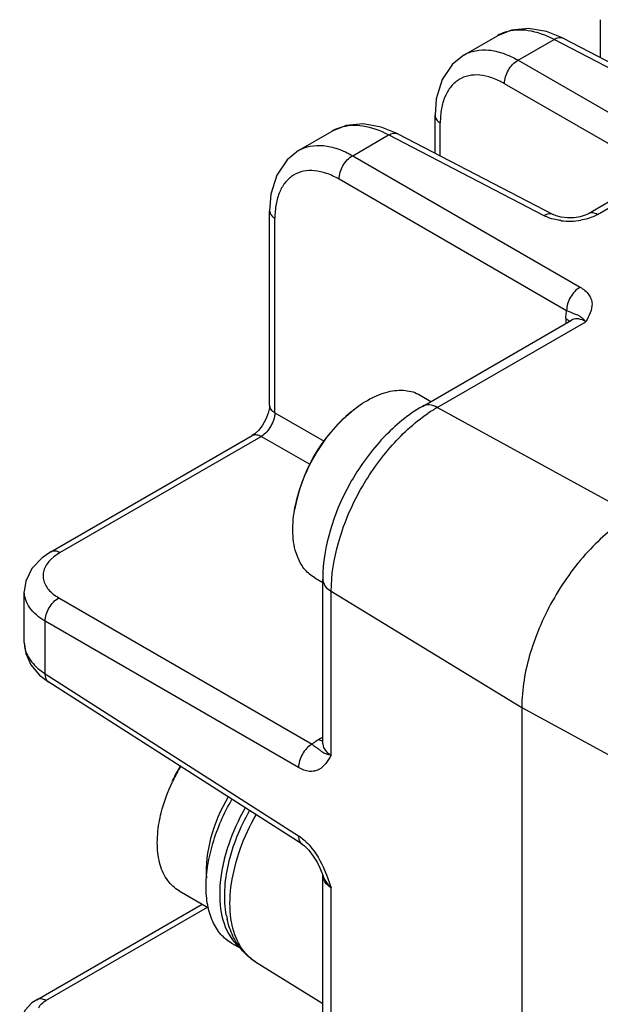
# Model space of a CAD drawing. Header units: inches. Extents: x 0 to 34, y 0 to 22.
# Tile 20 of 40: x 4.9 to 5.5, y 16.9 to 17.9. Entities that reach past the tile are written whole.
import ezdxf

# ---------------------------------------------------------------- set-up
doc = ezdxf.new("R2010")
doc.units = ezdxf.units.IN
doc.header["$LTSCALE"] = 1.87
doc.header["$MEASUREMENT"] = 0
doc.layers.get('0').update_dxf_attribs({"linetype": 'CONTINUOUS'})

msp = doc.modelspace()

# ---------------------------------------------------------------- linework, layer by layer
at = {"color": 7, "linetype": 'CONTINUOUS'}
for p, q in [((5.4871, 17.871), (5.4871, 17.9099)), ((5.3468, 17.8736), (5.3814, 17.8935)), ((5.4489, 17.8908), (5.4319, 17.8977)), ((5.4489, 17.8908), (5.6086, 17.808)), ((5.4026, 17.8683), (5.4395, 17.8896)), ((5.5992, 17.8068), (5.4395, 17.8896)), ((5.4026, 17.8683), (5.5542, 17.7808)), ((5.5402, 17.7567), (5.3887, 17.8442)), ((5.3173, 17.773), (5.3173, 17.8119)), ((5.2791, 17.7927), (5.2621, 17.7997)), ((5.3227, 17.7701), (5.3227, 17.804)), ((5.177, 17.7755), (5.2115, 17.7955)), ((5.2328, 17.7703), (5.2696, 17.7916)), ((5.4294, 17.7087), (5.2696, 17.7916)), ((5.2791, 17.7927), (5.4388, 17.7099)), ((5.2328, 17.7703), (5.4664, 17.6353)), ((5.544, 17.7506), (5.4748, 17.7107)), ((5.4843, 17.71), (5.5534, 17.7499)), ((5.4525, 17.6112), (5.2188, 17.7462)), ((5.1474, 17.5141), (5.1474, 17.7138)), ((5.1528, 17.5063), (5.1528, 17.706)), ((5.3044, 17.513), (5.4576, 17.6015)), ((5.3196, 17.5118), (5.4722, 17.5999)), ((5.4518, 17.6031), (5.4518, 17.5981)), ((5.302, 17.5245), (5.3131, 17.5181)), ((5.1528, 17.5063), (5.2034, 17.4771)), ((5.5206, 17.4018), (5.3196, 17.5118)), ((5.1362, 17.4887), (5.1322, 17.4849)), ((4.9226, 17.3635), (5.1294, 17.483)), ((4.932, 17.3628), (5.1389, 17.4822)), ((5.1322, 17.4849), (5.1294, 17.483)), ((5.189, 17.4533), (5.1389, 17.4822)), ((4.9259, 17.3586), (4.9228, 17.3559)), ((5.1937, 17.337), (5.202, 17.3322)), ((5.202, 17.1667), (5.202, 17.3356)), ((4.8954, 17.2706), (4.8954, 17.3227)), ((4.931, 17.3164), (5.191, 17.1662)), ((5.2107, 17.1549), (5.2107, 17.3231)), ((5.2107, 17.3231), (5.4064, 17.204)), ((4.917, 17.2385), (4.917, 17.2923)), ((5.1771, 17.1421), (4.917, 17.2923)), ((4.9111, 17.2371), (4.9207, 17.2297)), ((4.917, 17.2385), (5.1771, 17.0722)), ((5.1808, 17.0634), (4.9207, 17.2297)), ((5.4064, 17.204), (5.4064, 16.5894)), ((5.4064, 17.204), (5.9079, 16.9293)), ((5.202, 17.1735), (5.1977, 17.171)), ((5.202, 17.1667), (5.2019, 17.166)), ((5.202, 17.1667), (5.2023, 17.1642)), ((5.202, 17.0321), (5.202, 17.0319)), ((5.202, 16.721), (5.202, 17.0318)), ((5.2054, 17.0331), (5.2107, 17.0186)), ((5.0545, 17.0156), (5.0845, 16.9983)), ((5.2107, 16.7085), (5.2107, 17.0186)), ((4.9082, 16.9039), (5.0781, 17.002)), ((4.9177, 16.9031), (5.0835, 16.9989)), ((5.1185, 16.956), (5.1087, 16.9616)), ((5.1329, 16.9429), (5.202, 16.8999))]:
    msp.add_line(p, q, dxfattribs=at)
for points in [[(5.4319, 17.8977), (5.4132, 17.901), (5.3959, 17.8993), (5.3813, 17.8935)], [(5.3468, 17.8736), (5.3351, 17.8642), (5.3245, 17.8484), (5.3186, 17.8288), (5.3173, 17.8118)], [(5.2621, 17.7997), (5.2434, 17.8029), (5.2261, 17.8013), (5.2115, 17.7954)], [(5.177, 17.7755), (5.1653, 17.7662), (5.1547, 17.7504), (5.1488, 17.7308), (5.1474, 17.7138)], [(5.4748, 17.7107), (5.4716, 17.7092), (5.4664, 17.7076), (5.4601, 17.7066), (5.4533, 17.7065), (5.4469, 17.7073), (5.4418, 17.7087), (5.4388, 17.7099)], [(5.4583, 17.6019), (5.4584, 17.6021), (5.4576, 17.6015)], [(5.1474, 17.5141), (5.1472, 17.5113), (5.146, 17.5059), (5.1436, 17.4998), (5.1402, 17.4938), (5.1362, 17.4887)], [(4.9226, 17.3635), (4.9137, 17.3575), (4.9031, 17.3464), (4.8969, 17.3334), (4.8954, 17.3228)], [(4.8954, 17.2707), (4.897, 17.2593), (4.9023, 17.2477), (4.9111, 17.2371)], [(5.1808, 17.0634), (5.1831, 17.0618), (5.1877, 17.0573), (5.1923, 17.0514), (5.1961, 17.0451), (5.199, 17.0393), (5.2012, 17.034), (5.202, 17.0322)], [(4.9082, 16.9039), (4.9033, 16.9006), (4.8962, 16.8933), (4.8919, 16.8848), (4.8907, 16.8761), (4.8924, 16.8676), (4.895, 16.8625)]]:
    msp.add_lwpolyline(points, dxfattribs=at)
for centre, radius, start, end in [((5.4554, 17.7718), 0.0688, 262.8502, 279.724), ((5.4624, 17.5932), 0.00955, 115.3808, 119.987), ((5.3392, 17.378), 0.1686, 129.8061, 170.1392), ((5.3982, 17.3761), 0.1568, 120.076, 124.2789), ((5.2001, 17.0566), 0.1687, 148.9832, 154.5142), ((5.2163, 17.0472), 0.1869, 149.0847, 154.068), ((5.1989, 17.0571), 0.1674, 154.5193, 155.0283), ((5.2139, 17.0484), 0.1842, 154.0747, 154.5191), ((5.1442, 17.024), 0.0584, 46.1551, 47.5275), ((5.0546, 16.973), 0.1624, 21.7327, 21.9354), ((5.1965, 17.0076), 0.095, 190.6121, 192.8604), ((5.1472, 16.9941), 0.0475, 217.1738, 225.8032), ((5.1449, 16.9918), 0.0443, 225.8595, 232.2893), ((5.1653, 16.994), 0.0606, 221.1419, 223.5992), ((5.1564, 16.9807), 0.0445, 230.2252, 238.1431)]:
    msp.add_arc(centre, radius, start, end, dxfattribs=at)
for points in [[(5.3895, 17.8971), (5.3866, 17.8962), (5.3839, 17.895), (5.3813, 17.8935)], [(5.2196, 17.799), (5.2168, 17.7981), (5.2141, 17.7969), (5.2115, 17.7955)], [(5.4518, 17.6031), (5.453, 17.6023), (5.4542, 17.6014), (5.4552, 17.6002)], [(4.8954, 17.2707), (4.8954, 17.2687), (4.8956, 17.2668), (4.896, 17.2649)], [(5.2019, 17.1694), (5.2004, 17.1697), (5.199, 17.1702), (5.1977, 17.171)], [(5.1197, 16.9541), (5.117, 16.9572), (5.1146, 16.9605), (5.1125, 16.9641)], [(5.1329, 16.9429), (5.1287, 16.9455), (5.1248, 16.9487), (5.1214, 16.9522)]]:
    msp.add_open_spline(points, degree=3, dxfattribs=at)
for points, knots in [([(5.4395, 17.8896), (5.4312, 17.8939), (5.4148, 17.9001), (5.397, 17.8995), (5.3895, 17.8971)], [0, 0, 0, 0, 0.541683, 1, 1, 1, 1]), ([(5.4395, 17.8896), (5.4409, 17.8905), (5.444, 17.8919), (5.4475, 17.8915), (5.4489, 17.8908)], [0, 0, 0, 0, 0.529378, 1, 1, 1, 1]), ([(5.3469, 17.8736), (5.3506, 17.8758), (5.359, 17.8788), (5.373, 17.8793), (5.388, 17.8757), (5.3977, 17.8711), (5.4026, 17.8683)], [0, 0, 0, 0, 0.218288, 0.451232, 0.710137, 1, 1, 1, 1]), ([(5.3887, 17.8442), (5.3886, 17.849), (5.3917, 17.8585), (5.3984, 17.866), (5.4026, 17.8683)], [0, 0, 0, 0, 0.499994, 1, 1, 1, 1]), ([(5.3887, 17.8442), (5.3845, 17.8466), (5.3763, 17.8505), (5.3638, 17.8535), (5.352, 17.853), (5.3415, 17.8489), (5.3331, 17.8414), (5.327, 17.831), (5.3234, 17.8182), (5.3227, 17.8089), (5.3227, 17.804)], [0, 0, 0, 0, 0.143507, 0.271302, 0.386075, 0.493822, 0.602694, 0.720444, 0.85225, 1, 1, 1, 1]), ([(5.3173, 17.8118), (5.3173, 17.8103), (5.3185, 17.807), (5.3212, 17.8049), (5.3227, 17.804)], [0, 0, 0, 0, 0.4701, 1, 1, 1, 1]), ([(5.2696, 17.7916), (5.2614, 17.7959), (5.245, 17.8021), (5.2271, 17.8014), (5.2196, 17.799)], [0, 0, 0, 0, 0.541683, 1, 1, 1, 1]), ([(5.2696, 17.7916), (5.2711, 17.7924), (5.2742, 17.7938), (5.2777, 17.7935), (5.2791, 17.7927)], [0, 0, 0, 0, 0.529378, 1, 1, 1, 1]), ([(5.1771, 17.7756), (5.1808, 17.7777), (5.1892, 17.7808), (5.2032, 17.7812), (5.2181, 17.7776), (5.2279, 17.7731), (5.2328, 17.7703)], [0, 0, 0, 0, 0.218288, 0.451232, 0.710137, 1, 1, 1, 1]), ([(5.2188, 17.7462), (5.2187, 17.7509), (5.2219, 17.7605), (5.2286, 17.768), (5.2328, 17.7703)], [0, 0, 0, 0, 0.499994, 1, 1, 1, 1]), ([(5.2188, 17.7462), (5.2147, 17.7485), (5.2065, 17.7524), (5.194, 17.7554), (5.1822, 17.7549), (5.1717, 17.7509), (5.1632, 17.7434), (5.1572, 17.733), (5.1536, 17.7202), (5.1528, 17.7109), (5.1528, 17.706)], [0, 0, 0, 0, 0.143507, 0.271302, 0.386075, 0.493822, 0.602694, 0.720444, 0.85225, 1, 1, 1, 1]), ([(5.1474, 17.7138), (5.1474, 17.7122), (5.1487, 17.709), (5.1514, 17.7069), (5.1528, 17.706)], [0, 0, 0, 0, 0.4701, 1, 1, 1, 1]), ([(5.4388, 17.7099), (5.4374, 17.7106), (5.4339, 17.711), (5.4309, 17.7096), (5.4294, 17.7087)], [0, 0, 0, 0, 0.470619, 1, 1, 1, 1]), ([(5.4371, 17.7056), (5.4364, 17.7058), (5.4338, 17.7067), (5.4312, 17.7078), (5.4294, 17.7087)], [0, 0, 0, 0, 0.260391, 1, 1, 1, 1]), ([(5.4843, 17.71), (5.4828, 17.7108), (5.4797, 17.712), (5.4762, 17.7115), (5.4748, 17.7107)], [0, 0, 0, 0, 0.52995, 1, 1, 1, 1]), ([(5.4843, 17.71), (5.4837, 17.7096), (5.4813, 17.7083), (5.4787, 17.7072), (5.4767, 17.7065)], [0, 0, 0, 0, 0.239224, 1, 1, 1, 1]), ([(5.4469, 17.7036), (5.446, 17.7037), (5.4427, 17.7042), (5.4395, 17.7049), (5.4371, 17.7056)], [0, 0, 0, 0, 0.256449, 1, 1, 1, 1]), ([(5.4767, 17.7065), (5.476, 17.7063), (5.4728, 17.7052), (5.4695, 17.7045), (5.4671, 17.704)], [0, 0, 0, 0, 0.243128, 1, 1, 1, 1]), ([(5.4664, 17.6353), (5.4622, 17.633), (5.4556, 17.6255), (5.4524, 17.616), (5.4525, 17.6112)], [0, 0, 0, 0, 0.500006, 1, 1, 1, 1]), ([(5.4664, 17.6353), (5.4698, 17.6334), (5.4744, 17.6297), (5.4778, 17.6232), (5.4791, 17.6168), (5.4771, 17.6086), (5.4738, 17.6029), (5.4722, 17.5999)], [0, 0, 0, 0, 0.285578, 0.407719, 0.522551, 0.752261, 1, 1, 1, 1]), ([(5.4518, 17.6031), (5.4518, 17.6038), (5.4518, 17.6065), (5.4521, 17.6093), (5.4525, 17.6112)], [0, 0, 0, 0, 0.261022, 1, 1, 1, 1]), ([(5.4722, 17.5999), (5.4712, 17.601), (5.4695, 17.6029), (5.4665, 17.6053), (5.4635, 17.6068), (5.4605, 17.6076), (5.4571, 17.6095), (5.4543, 17.6105), (5.4525, 17.6112)], [0, 0, 0, 0, 0.18837, 0.338685, 0.50041, 0.611262, 0.745364, 1, 1, 1, 1]), ([(5.4722, 17.5999), (5.4699, 17.6012), (5.4654, 17.6032), (5.4603, 17.6028), (5.4583, 17.6018)], [0, 0, 0, 0, 0.550926, 1, 1, 1, 1]), ([(5.2313, 17.5075), (5.2372, 17.5124), (5.2491, 17.5208), (5.2681, 17.5287), (5.2863, 17.5305), (5.2974, 17.5272), (5.302, 17.5245)], [0, 0, 0, 0, 0.300296, 0.564401, 0.793522, 1, 1, 1, 1]), ([(5.1528, 17.5063), (5.1527, 17.5016), (5.1494, 17.4923), (5.143, 17.4847), (5.1389, 17.4822)], [0, 0, 0, 0, 0.499993, 1, 1, 1, 1]), ([(5.1528, 17.5063), (5.1514, 17.5072), (5.1487, 17.5093), (5.1474, 17.5126), (5.1474, 17.5141)], [0, 0, 0, 0, 0.529934, 1, 1, 1, 1]), ([(5.1731, 17.4069), (5.1765, 17.4262), (5.1911, 17.4636), (5.2162, 17.4949), (5.2313, 17.5075)], [0, 0, 0, 0, 0.500176, 1, 1, 1, 1]), ([(5.3044, 17.513), (5.2897, 17.5045), (5.262, 17.4815), (5.2299, 17.4378), (5.2081, 17.3882), (5.202, 17.3527), (5.202, 17.3356)], [0, 0, 0, 0, 0.24109, 0.500009, 0.758923, 1, 1, 1, 1]), ([(5.3196, 17.5118), (5.3171, 17.5132), (5.312, 17.5151), (5.3065, 17.5142), (5.3044, 17.513)], [0, 0, 0, 0, 0.548615, 1, 1, 1, 1]), ([(5.2107, 17.3231), (5.2107, 17.3399), (5.2166, 17.3753), (5.2376, 17.4256), (5.2688, 17.471), (5.2955, 17.4959), (5.3099, 17.5057)], [0, 0, 0, 0, 0.234715, 0.494621, 0.757421, 1, 1, 1, 1]), ([(5.1294, 17.483), (5.1308, 17.4838), (5.1343, 17.4843), (5.1374, 17.483), (5.1389, 17.4822)], [0, 0, 0, 0, 0.470047, 1, 1, 1, 1]), ([(5.1766, 17.3572), (5.1736, 17.3643), (5.1702, 17.3811), (5.1715, 17.398), (5.1731, 17.4069)], [0, 0, 0, 0, 0.460611, 1, 1, 1, 1]), ([(5.5206, 17.4018), (5.5044, 17.3925), (5.4737, 17.3666), (5.4379, 17.3177), (5.4135, 17.2622), (5.4064, 17.2227), (5.4064, 17.204)], [0, 0, 0, 0, 0.237222, 0.500006, 0.762787, 1, 1, 1, 1]), ([(4.9228, 17.3559), (4.9199, 17.3531), (4.9163, 17.3482), (4.9145, 17.3406), (4.915, 17.3331), (4.9201, 17.3238), (4.927, 17.3187), (4.931, 17.3164)], [0, 0, 0, 0, 0.252527, 0.365978, 0.47717, 0.714409, 1, 1, 1, 1]), ([(4.932, 17.3628), (4.9305, 17.3636), (4.9274, 17.3648), (4.9239, 17.3643), (4.9226, 17.3635)], [0, 0, 0, 0, 0.529961, 1, 1, 1, 1]), ([(4.932, 17.3628), (4.9315, 17.3624), (4.9294, 17.3612), (4.9274, 17.3598), (4.9259, 17.3586)], [0, 0, 0, 0, 0.258359, 1, 1, 1, 1]), ([(5.1937, 17.337), (5.19, 17.3391), (5.183, 17.3451), (5.1784, 17.3529), (5.1766, 17.3572)], [0, 0, 0, 0, 0.481693, 1, 1, 1, 1]), ([(5.202, 17.3356), (5.202, 17.3333), (5.204, 17.328), (5.2082, 17.3246), (5.2107, 17.3231)], [0, 0, 0, 0, 0.4514, 1, 1, 1, 1]), ([(4.917, 17.2923), (4.9138, 17.2942), (4.9079, 17.2983), (4.9009, 17.3058), (4.8965, 17.314), (4.8954, 17.3199), (4.8954, 17.3227)], [0, 0, 0, 0, 0.289687, 0.54857, 0.781602, 1, 1, 1, 1]), ([(4.917, 17.2923), (4.9169, 17.2971), (4.9201, 17.3066), (4.9268, 17.3141), (4.931, 17.3164)], [0, 0, 0, 0, 0.499994, 1, 1, 1, 1]), ([(4.896, 17.2649), (4.8971, 17.2597), (4.9027, 17.2492), (4.9118, 17.2418), (4.917, 17.2385)], [0, 0, 0, 0, 0.458072, 1, 1, 1, 1]), ([(4.9207, 17.2297), (4.9194, 17.2306), (4.9173, 17.2334), (4.917, 17.2368), (4.917, 17.2385)], [0, 0, 0, 0, 0.470648, 1, 1, 1, 1]), ([(5.191, 17.1662), (5.1868, 17.1639), (5.1802, 17.1564), (5.177, 17.1469), (5.1771, 17.1421)], [0, 0, 0, 0, 0.500006, 1, 1, 1, 1]), ([(5.191, 17.1662), (5.1915, 17.1667), (5.1936, 17.1684), (5.1959, 17.1699), (5.1977, 17.171)], [0, 0, 0, 0, 0.239265, 1, 1, 1, 1]), ([(5.191, 17.1662), (5.1921, 17.1653), (5.1939, 17.1638), (5.1967, 17.1621), (5.1989, 17.1604), (5.2027, 17.1567), (5.2073, 17.1555), (5.2107, 17.1549)], [0, 0, 0, 0, 0.187829, 0.309893, 0.424568, 0.547537, 1, 1, 1, 1]), ([(5.2023, 17.1642), (5.2026, 17.1633), (5.2042, 17.1593), (5.2078, 17.1565), (5.2107, 17.1549)], [0, 0, 0, 0, 0.220376, 1, 1, 1, 1]), ([(5.2107, 17.1549), (5.2089, 17.1519), (5.2056, 17.1463), (5.1995, 17.1405), (5.1933, 17.1383), (5.186, 17.138), (5.1805, 17.1402), (5.1771, 17.1421)], [0, 0, 0, 0, 0.247731, 0.477433, 0.592264, 0.714406, 1, 1, 1, 1]), ([(5.0339, 17.0854), (5.0345, 17.0889), (5.0376, 17.1034), (5.0428, 17.1175), (5.0476, 17.1276)], [0, 0, 0, 0, 0.239993, 1, 1, 1, 1]), ([(5.1048, 17.112), (5.097, 17.0987), (5.0854, 17.0717), (5.0814, 17.0422), (5.0825, 17.0287)], [0, 0, 0, 0, 0.53153, 1, 1, 1, 1]), ([(5.1087, 16.9616), (5.1044, 16.9641), (5.0965, 16.9707), (5.0881, 16.9845), (5.0831, 17.0014), (5.081, 17.0286), (5.0878, 17.0664), (5.1005, 17.0953), (5.1087, 17.1095)], [0, 0, 0, 0, 0.09084, 0.188116, 0.296279, 0.417197, 0.693719, 1, 1, 1, 1]), ([(5.1223, 17.1008), (5.1154, 17.0887), (5.1067, 17.0698), (5.0994, 17.0437), (5.0941, 17.0113), (5.0971, 16.9815), (5.1093, 16.9654)], [0, 0, 0, 0, 0.296197, 0.437704, 0.571602, 1, 1, 1, 1]), ([(5.1031, 16.9901), (5.0999, 17.0073), (5.1027, 17.0458), (5.117, 17.0808), (5.1268, 17.0979)], [0, 0, 0, 0, 0.470522, 1, 1, 1, 1]), ([(5.1144, 16.9642), (5.1104, 16.9725), (5.1057, 16.9924), (5.1073, 17.0248), (5.1165, 17.0596), (5.1271, 17.0825), (5.1335, 17.0937)], [0, 0, 0, 0, 0.204253, 0.444112, 0.713688, 1, 1, 1, 1]), ([(5.0545, 17.0156), (5.0499, 17.0183), (5.0414, 17.0262), (5.034, 17.0429), (5.0313, 17.0633), (5.0326, 17.0778), (5.0339, 17.0854)], [0, 0, 0, 0, 0.206369, 0.435414, 0.699566, 1, 1, 1, 1]), ([(5.1771, 17.0722), (5.1777, 17.0718), (5.18, 17.0703), (5.1821, 17.0685), (5.1837, 17.0671)], [0, 0, 0, 0, 0.240661, 1, 1, 1, 1]), ([(5.1771, 17.0722), (5.1771, 17.0704), (5.1774, 17.067), (5.1795, 17.0642), (5.1808, 17.0634)], [0, 0, 0, 0, 0.548421, 1, 1, 1, 1]), ([(5.1847, 17.0661), (5.1869, 17.064), (5.1955, 17.0543), (5.2016, 17.0427), (5.2052, 17.0336)], [0, 0, 0, 0, 0.242177, 1, 1, 1, 1]), ([(5.2107, 17.0186), (5.2097, 17.0196), (5.2062, 17.0236), (5.2035, 17.0284), (5.202, 17.0321)], [0, 0, 0, 0, 0.257256, 1, 1, 1, 1]), ([(5.2107, 17.0186), (5.2082, 17.0202), (5.204, 17.0239), (5.202, 17.0294), (5.202, 17.0318)], [0, 0, 0, 0, 0.545213, 1, 1, 1, 1]), ([(5.1125, 16.9641), (5.1115, 16.9657), (5.1078, 16.9728), (5.1052, 16.9805), (5.1039, 16.9864)], [0, 0, 0, 0, 0.245311, 1, 1, 1, 1]), ([(5.1279, 16.9465), (5.1265, 16.9476), (5.121, 16.9527), (5.1169, 16.9591), (5.1144, 16.9642)], [0, 0, 0, 0, 0.241006, 1, 1, 1, 1]), ([(4.9177, 16.9031), (4.9162, 16.9039), (4.913, 16.9052), (4.9096, 16.9047), (4.9082, 16.9039)], [0, 0, 0, 0, 0.52995, 1, 1, 1, 1]), ([(4.9105, 16.8957), (4.9108, 16.8965), (4.9124, 16.8996), (4.9154, 16.9017), (4.9177, 16.9031)], [0, 0, 0, 0, 0.220027, 1, 1, 1, 1])]:
    msp.add_open_spline(points, degree=3, knots=knots, dxfattribs=at)

doc.saveas('drawing.dxf')
